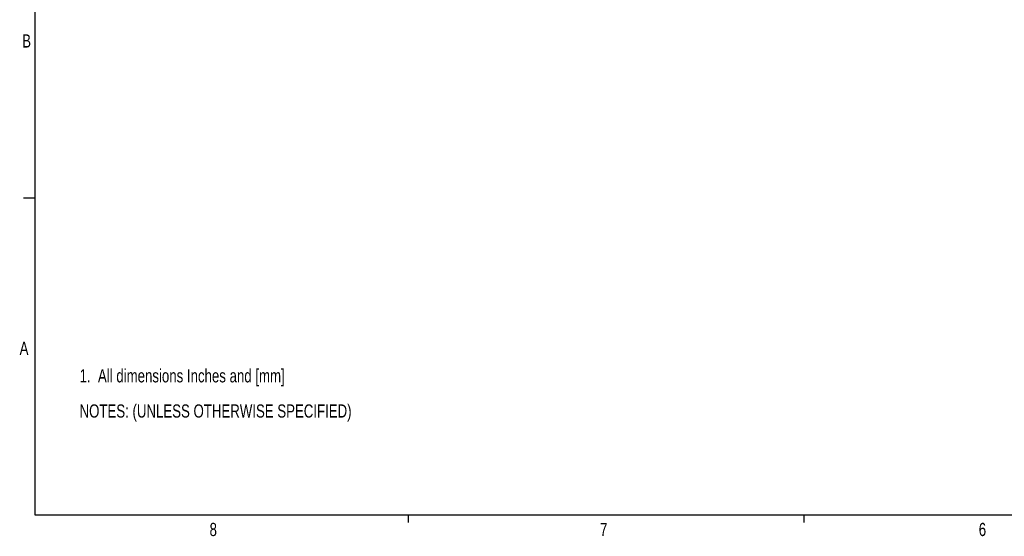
# Paper-space layout 'P3m-C' of a CAD drawing. Header units: inches. Extents: x 0.3 to 33.8, y 0.2 to 21.7.
# Tile 1 of 24: x 0.4 to 11.2, y 0.2 to 5.9. Entities that reach past the tile are written whole.
import ezdxf

# ---------------------------------------------------------------- set-up
doc = ezdxf.new("R2010")
doc.units = ezdxf.units.IN
doc.header["$MEASUREMENT"] = 0
doc.layers.add('BORDERS', color=7, linetype='Continuous')
doc.styles.add('SLDTEXTSTYLE0', font='TXT', dxfattribs={"width": 0.75})

# ---------------------------------------------------------------- blocks, each defined once
blk = doc.blocks.new('SW_NOTE_0_27')
at = {"layer": 'BORDERS', "color": 0, "char_height": 0.14583, "attachment_point": 1, "style": 'SLDTEXTSTYLE0'}
for s, insert in [('1.  All dimensions Inches and [mm]', (0, 0.188)), ('NOTES: (UNLESS OTHERWISE SPECIFIED)', (0, -0.201))]:
    blk.add_mtext(s, dxfattribs=dict(at, insert=insert))

psp = doc.layouts.new('P3m-C')

# ---------------------------------------------------------------- linework, layer by layer
at = {"layer": 'BORDERS', "lineweight": 25}
for p, q in [((0.52288, 21.4106), (0.52288, 0.4106)), ((0.52288, 0.4106), (33.52288, 0.4106))]:
    psp.add_line(p, q, dxfattribs=at)
at = {"layer": 'BORDERS'}
for p, q in [((0.52288, 3.9106), (0.39788, 3.9106)), ((4.64788, 0.4106), (4.64788, 0.3258)), ((9.02288, 0.4106), (9.02288, 0.3258))]:
    psp.add_line(p, q, dxfattribs=at)

# ---------------------------------------------------------------- block references
at = {"layer": 'BORDERS', "color": 7}
psp.add_blockref('SW_NOTE_0_27', (1.01681, 1.83341), dxfattribs=at)

# ---------------------------------------------------------------- texts
at = {"layer": 'BORDERS', "color": 7, "char_height": 0.14583, "attachment_point": 1, "style": 'SLDTEXTSTYLE0'}
for s, insert in [('B', (0.38256, 5.72265)), ('A', (0.3542, 2.32559)), ('8', (2.45413, 0.32272)), ('7', (6.76995, 0.3218)), ('6', (10.95691, 0.32272))]:
    psp.add_mtext(s, dxfattribs=dict(at, insert=insert))

doc.saveas('drawing.dxf')
